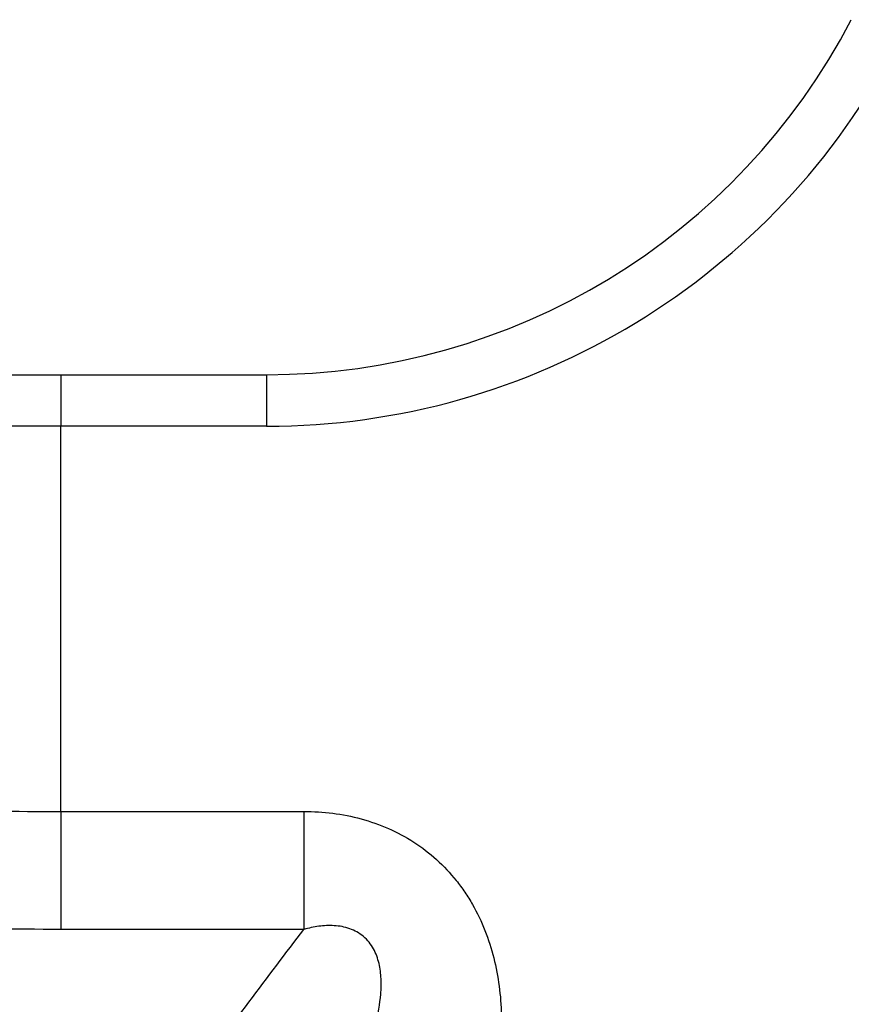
# Model space of a CAD drawing. Extents: x 245 to 831, y 2941 to 3404.
# Tile 6 of 9: x 711 to 752, y 3182 to 3230. Entities that reach past the tile are written whole.
import ezdxf

# ---------------------------------------------------------------- set-up
doc = ezdxf.new("R2010")
doc.units = 0
doc.header["$LTSCALE"] = 5
doc.layers.get('0').update_dxf_attribs({"linetype": 'CONTINUOUS'})

msp = doc.modelspace()

# ---------------------------------------------------------------- linework, layer by layer
at = {"color": 7, "linetype": 'CONTINUOUS'}
for p, q in [((713.246, 3212.283), (723.246, 3212.283)), ((713.246, 3191.091), (713.246, 3209.783)), ((723.246, 3209.783), (713.246, 3209.783)), ((713.246, 3191.091), (725.053, 3191.091)), ((725.053, 3185.372), (713.246, 3185.372))]:
    msp.add_line(p, q, dxfattribs=at)
at = {"color": 7, "linetype": 'CONTINUOUS', "flags": 128}
for points in [[(693.695, 3212.283), (696.126, 3212.283), (698.563, 3212.283), (701.004, 3212.283), (703.448, 3212.283), (705.895, 3212.283), (708.344, 3212.283), (710.794, 3212.283), (713.246, 3212.283)], [(713.246, 3212.283), (713.246, 3212.235), (713.246, 3212.093), (713.246, 3211.862), (713.246, 3211.551), (713.246, 3211.172), (713.246, 3210.74), (713.246, 3210.271), (713.246, 3209.783)], [(723.246, 3212.283), (723.246, 3212.235), (723.246, 3212.093), (723.246, 3211.862), (723.246, 3211.551), (723.246, 3211.172), (723.246, 3210.74), (723.246, 3210.271), (723.246, 3209.783)], [(713.246, 3209.783), (710.056, 3209.783), (706.868, 3209.783), (703.683, 3209.783), (700.502, 3209.783), (697.328, 3209.783), (694.16, 3209.783), (691.002, 3209.783), (687.854, 3209.783)], [(713.246, 3191.091), (713.246, 3190.279), (713.246, 3189.478), (713.246, 3188.695), (713.246, 3187.94), (713.246, 3187.222), (713.246, 3186.55), (713.246, 3185.931), (713.246, 3185.372)], [(725.053, 3191.091), (725.053, 3190.279), (725.053, 3189.478), (725.053, 3188.695), (725.053, 3187.94), (725.053, 3187.222), (725.053, 3186.55), (725.053, 3185.931), (725.053, 3185.372)]]:
    msp.add_lwpolyline(points, dxfattribs=at)
at = {"color": 7, "linetype": 'CONTINUOUS'}
for radius in [32, 34.5]:
    msp.add_arc((723.246, 3244.283), radius, 270, 332.5, dxfattribs=at)
for points, knots in [([(687.854, 3192.985), (692.033, 3192.379), (696.237, 3191.903), (704.7, 3191.258), (708.958, 3191.091), (713.246, 3191.091)], [0, 0, 0, 0, 0.5, 0.5, 1, 1, 1, 1]), ([(725.053, 3191.091), (725.524, 3191.091), (725.991, 3191.063), (726.918, 3190.946), (727.379, 3190.856), (728.741, 3190.488), (729.595, 3190.118), (731.18, 3189.095), (731.867, 3188.472), (732.596, 3187.56), (732.736, 3187.37), (733, 3186.981), (733.124, 3186.783), (733.471, 3186.176), (733.671, 3185.757), (734.014, 3184.891), (734.158, 3184.441), (734.387, 3183.534), (734.472, 3183.077), (734.593, 3182.155), (734.629, 3181.691), (734.653, 3180.757), (734.643, 3180.286), (734.55, 3178.892), (734.408, 3177.979), (734.001, 3176.176), (733.734, 3175.287), (733.414, 3174.409)], [0, 0, 0, 0, 0.0625, 0.0625, 0.125, 0.125, 0.25, 0.25, 0.375, 0.375, 0.40625, 0.40625, 0.4375, 0.4375, 0.5, 0.5, 0.5625, 0.5625, 0.625, 0.625, 0.6875, 0.6875, 0.75, 0.75, 0.875, 0.875, 1, 1, 1, 1]), ([(713.246, 3185.372), (708.752, 3185.372), (704.283, 3185.524), (695.389, 3186.111), (690.966, 3186.546), (686.563, 3187.1)], [0, 0, 0, 0, 0.5, 0.5, 1, 1, 1, 1]), ([(719.639, 3178.103), (720.567, 3179.386), (721.484, 3180.634), (723.291, 3183.058), (724.182, 3184.235), (725.053, 3185.372)], [0, 0, 0, 0, 0.5, 0.5, 1, 1, 1, 1]), ([(726.858, 3176.795), (727.318, 3177.645), (727.735, 3178.512), (728.25, 3179.864), (728.403, 3180.324), (728.65, 3181.267), (728.743, 3181.745), (728.805, 3182.477), (728.813, 3182.725), (728.789, 3183.223), (728.759, 3183.471), (728.642, 3183.963), (728.554, 3184.206), (728.368, 3184.542), (728.297, 3184.648), (728.135, 3184.849), (728.043, 3184.943), (727.749, 3185.193), (727.518, 3185.322), (727.035, 3185.492), (726.781, 3185.537), (726.275, 3185.568), (726.024, 3185.554), (725.533, 3185.489), (725.292, 3185.438), (725.053, 3185.372)], [0, 0, 0, 0, 0.25, 0.25, 0.375, 0.375, 0.5, 0.5, 0.5625, 0.5625, 0.625, 0.625, 0.6875, 0.6875, 0.71875, 0.71875, 0.75, 0.75, 0.8125, 0.8125, 0.875, 0.875, 0.9375, 0.9375, 1, 1, 1, 1])]:
    msp.add_open_spline(points, degree=3, knots=knots, dxfattribs=at)

doc.saveas('drawing.dxf')
